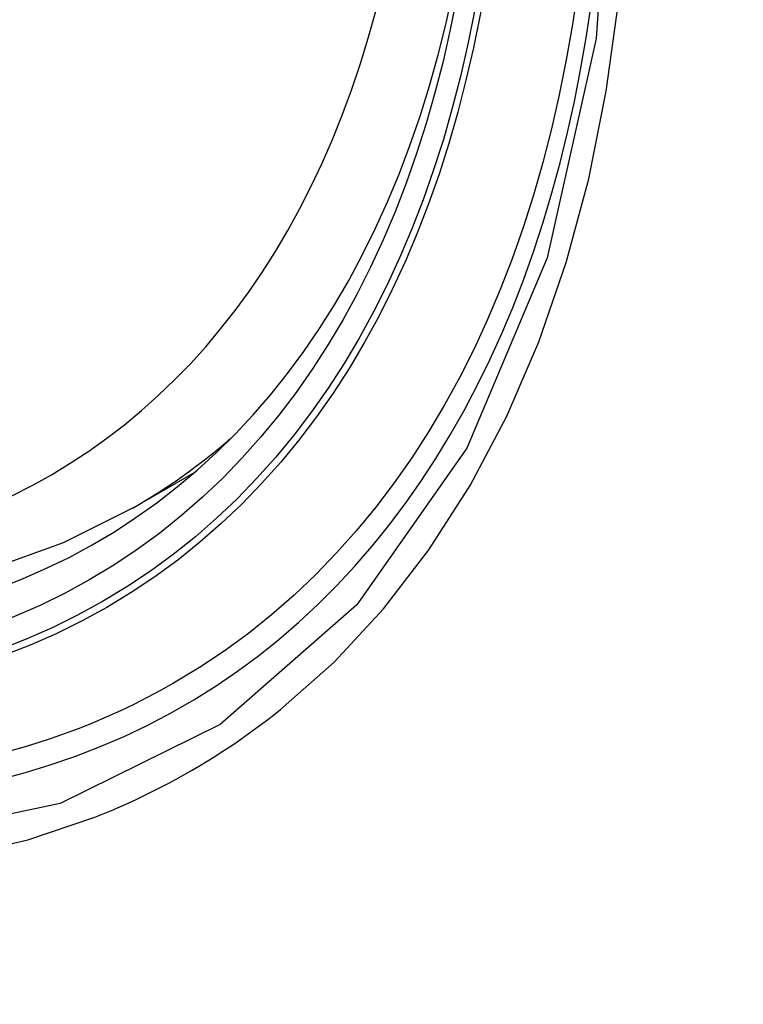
# Model space of a CAD drawing. Header units: inches. Extents: x 290.3 to 341.8, y 105.1 to 164.8.
# Tile 17 of 52: x 291.286 to 291.409, y 148.386 to 148.554. Entities that reach past the tile are written whole.
import ezdxf

# ---------------------------------------------------------------- set-up
doc = ezdxf.new("R2010")
doc.units = ezdxf.units.IN
doc.header["$MEASUREMENT"] = 0
doc.layers.add('Visible Edges(ANSI)', color=7, linetype='Continuous', lineweight=25)
doc.layers.add('Visible Tangent Edges(ANSI)', color=7, linetype='Continuous', lineweight=25)

msp = doc.modelspace()

# ---------------------------------------------------------------- linework, layer by layer
at = {"layer": 'Visible Edges(ANSI)'}
msp.add_line((291.30548, 148.47076), (291.31579, 148.4767), dxfattribs=at)
at = {"layer": 'Visible Edges(ANSI)', "flags": 128}
msp.add_lwpolyline([(291.30548, 148.47076), (291.2936, 148.46483), (291.28104, 148.4603), (291.26787, 148.45717), (291.2542, 148.45546), (291.24011, 148.45517), (291.22568, 148.45626), (291.21098, 148.45872), (291.19606, 148.4625), (291.18101, 148.46757), (291.16586, 148.47391), (291.1507, 148.48147), (291.13556, 148.49021), (291.12052, 148.50008), (291.10563, 148.51103), (291.09096, 148.52303), (291.07656, 148.536), (291.0625, 148.5499), (291.04883, 148.56465)], dxfattribs=at)
at = {"layer": 'Visible Edges(ANSI)'}
msp.add_ellipse((291.14198, 148.73779), major_axis=(0.15718, -0.27294), ratio=0.578093, start_param=2.362013, end_param=7.062765, dxfattribs=at)
msp.add_ellipse((291.1385, 148.73579), major_axis=(0.15963, -0.2772), ratio=0.578093, dxfattribs=at)
at = {"layer": 'Visible Tangent Edges(ANSI)', "flags": 128}
for points in [[(291.38694, 148.59185), (291.38413, 148.55047), (291.37582, 148.51323), (291.36214, 148.48092), (291.34347, 148.45429), (291.32027, 148.43401), (291.29307, 148.42057), (291.26238, 148.41414), (291.2288, 148.41488), (291.19319, 148.42277), (291.15631, 148.43763), (291.11897, 148.45917), (291.08213, 148.48681), (291.04645, 148.52007), (291.01282, 148.55813)], [(291.33052, 148.43655), (291.3396, 148.44459), (291.34801, 148.45363), (291.35573, 148.46363), (291.36271, 148.47455), (291.36895, 148.48635), (291.3744, 148.49899), (291.37904, 148.51244), (291.38285, 148.52663), (291.38583, 148.54151), (291.38796, 148.55705)], [(291.01126, 148.55499), (291.02417, 148.53953), (291.03748, 148.52472), (291.05114, 148.5106), (291.06509, 148.49724), (291.07927, 148.48471), (291.09363, 148.47303), (291.10813, 148.46223), (291.12273, 148.45236), (291.13739, 148.44342), (291.15208, 148.43546), (291.16671, 148.42852), (291.18121, 148.42263), (291.19555, 148.4178), (291.20968, 148.41404), (291.22356, 148.41136), (291.23716, 148.40977), (291.25041, 148.40928), (291.26328, 148.4099), (291.27568, 148.41161), (291.2876, 148.41439), (291.299, 148.41825)], [(291.299, 148.41825), (291.30041, 148.41882), (291.30182, 148.4194), (291.30322, 148.42001), (291.30461, 148.42063), (291.306, 148.42126), (291.30737, 148.42192), (291.30873, 148.42259), (291.31009, 148.42327), (291.31144, 148.42398), (291.31278, 148.4247), (291.3141, 148.42544), (291.31542, 148.42619), (291.31674, 148.42696), (291.31804, 148.42775), (291.31933, 148.42856), (291.32061, 148.42938), (291.32188, 148.43022), (291.32315, 148.43107), (291.3244, 148.43194), (291.32565, 148.43283), (291.32688, 148.43374), (291.32811, 148.43466), (291.32932, 148.43559), (291.33052, 148.43655)]]:
    msp.add_lwpolyline(points, dxfattribs=at)
at = {"layer": 'Visible Tangent Edges(ANSI)'}
for centre, major_axis, start_param, end_param in [((291.14099, 148.73722), (-0.17285, 0.30015), 5.049711, 10.658253), ((291.14094, 148.73719), (0.1503, -0.261), 4.099688, 6.899754), ((291.14929, 148.742), (0.15619, -0.27123), 0, 0.112305)]:
    msp.add_ellipse(centre, major_axis=major_axis, ratio=0.578093, start_param=start_param, end_param=end_param, dxfattribs=at)
for centre, major_axis in [((291.14158, 148.73756), (-0.17078, 0.29656)), ((291.13861, 148.73585), (0.16238, -0.28198)), ((291.1385, 148.73579), (-0.16178, 0.28094))]:
    msp.add_ellipse(centre, major_axis=major_axis, ratio=0.578093, dxfattribs=at)

doc.saveas('drawing.dxf')
